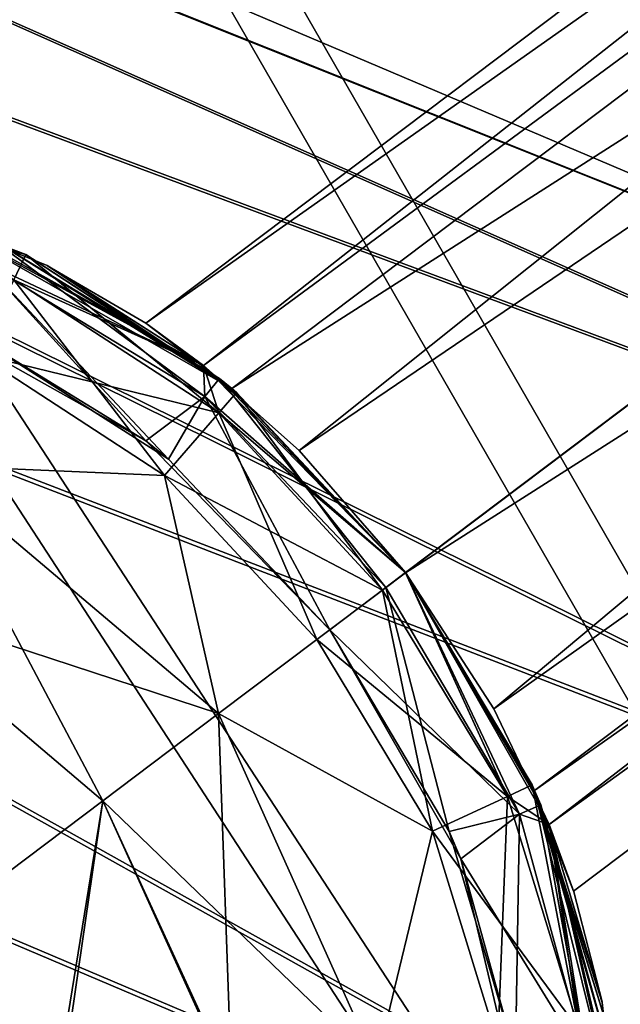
# Model space of a CAD drawing. Header units: metres. Extents: x -904 to 0, y -908 to 0.
# Tile 117 of 154: x -156 to -144, y -171 to -151. Entities that reach past the tile are written whole.
import ezdxf

# ---------------------------------------------------------------- set-up
doc = ezdxf.new("R2010")
doc.units = ezdxf.units.M

msp = doc.modelspace()

# ---------------------------------------------------------------- linework, layer by layer
at = {"layer": 'None012316'}
for points in [[(-191.963272, -133.299774, 1798.675049), (-192.565308, -134.718124, 1806.324951), (-127.065178, -160.846878, 1798.675049)], [(-191.963272, -133.299774, 1798.675049), (-127.065178, -160.846878, 1798.675049), (-192.550964, -134.684326, 1791.0177)], [(-192.565308, -134.718124, 1806.324951), (-194.26532, -138.723145, 1812.802979), (-128.12146, -163.335358, 1808.668579)], [(-192.550964, -134.684326, 1791.0177), (-128.102783, -163.291367, 1788.668579), (-194.238892, -138.660889, 1784.518921)], [(-192.565308, -134.718124, 1806.324951), (-128.12146, -163.335358, 1808.668579), (-127.065178, -160.846878, 1798.675049)], [(-127.065178, -160.846878, 1798.675049), (-128.102783, -163.291367, 1788.668579), (-192.550964, -134.684326, 1791.0177)], [(-194.26532, -138.723145, 1812.802979), (-196.80455, -144.705307, 1817.122925), (-130.988586, -170.090027, 1815.971558)], [(-194.238892, -138.660889, 1784.518921), (-130.956253, -170.01384, 1781.330688), (-196.770035, -144.623993, 1780.167969)], [(-194.26532, -138.723145, 1812.802979), (-130.988586, -170.090027, 1815.971558), (-128.12146, -163.335358, 1808.668579)], [(-128.102783, -163.291367, 1788.668579), (-130.956253, -170.01384, 1781.330688), (-194.238892, -138.660889, 1784.518921)], [(-196.80455, -144.705307, 1817.122925), (-199.796432, -151.75386, 1818.627075), (-134.898331, -179.300964, 1818.627197)], [(-196.770035, -144.623993, 1780.167969), (-134.860992, -179.212982, 1778.627319), (-199.759079, -151.665878, 1778.627319)], [(-196.80455, -144.705307, 1817.122925), (-134.898331, -179.300964, 1818.627197), (-130.988586, -170.090027, 1815.971558)], [(-130.956253, -170.01384, 1781.330688), (-134.860992, -179.212982, 1778.627319), (-196.770035, -144.623993, 1780.167969)], [(-199.796432, -151.75386, 1818.627075), (-202.785461, -158.795715, 1817.086426), (-134.898331, -179.300964, 1818.627197)], [(-134.860992, -179.212982, 1778.627319), (-202.750961, -158.714447, 1780.13147), (-199.759079, -151.665878, 1778.627319)], [(-202.785461, -158.795715, 1817.086426), (-205.316605, -164.758835, 1812.735474), (-138.80307, -188.500122, 1815.923828)], [(-138.770721, -188.423935, 1781.282837), (-205.290207, -164.696625, 1784.451416), (-202.750961, -158.714447, 1780.13147)], [(-134.898331, -179.300964, 1818.627197), (-202.785461, -158.795715, 1817.086426), (-138.80307, -188.500122, 1815.923828)], [(-134.860992, -179.212982, 1778.627319), (-138.770721, -188.423935, 1781.282837), (-202.750961, -158.714447, 1780.13147)], [(-205.316605, -164.758835, 1812.735474), (-207.004517, -168.735352, 1806.236694), (-141.65654, -195.22258, 1808.585815)], [(-141.637863, -195.178589, 1788.585815), (-206.990234, -168.701691, 1790.929443), (-205.290207, -164.696625, 1784.451416)], [(-138.80307, -188.500122, 1815.923828), (-205.316605, -164.758835, 1812.735474), (-141.65654, -195.22258, 1808.585815)], [(-138.770721, -188.423935, 1781.282837), (-141.637863, -195.178589, 1788.585815), (-205.290207, -164.696625, 1784.451416)], [(-142.694138, -197.667068, 1798.579468), (-207.592239, -170.119965, 1798.579468), (-206.990234, -168.701691, 1790.929443)], [(-207.004517, -168.735352, 1806.236694), (-207.592239, -170.119965, 1798.579468), (-142.694138, -197.667068, 1798.579468)], [(-141.65654, -195.22258, 1808.585815), (-207.004517, -168.735352, 1806.236694), (-142.694138, -197.667068, 1798.579468)], [(-141.637863, -195.178589, 1788.585815), (-142.694138, -197.667068, 1798.579468), (-206.990234, -168.701691, 1790.929443)]]:
    msp.add_3dface(points, dxfattribs=at)
at = {"layer": 'None012346'}
for points in [[(-264.332214, -57.531643, 123.974747), (-243.170029, -56.729248, 123.995758), (-63.008152, -302.295593, 117.565376)], [(-63.008152, -302.295593, 117.565376), (-243.170029, -56.729248, 123.995758), (-222.050903, -58.298695, 123.954659)], [(-297.830109, -60.486073, 123.897385), (-264.332214, -57.531643, 123.974747), (-63.008152, -302.295593, 117.565376)], [(-222.050903, -58.298695, 123.954659), (-201.240021, -62.22023, 123.851974), (-63.008152, -302.295593, 117.565376)], [(-65.261642, -300.990356, 120.600586), (-242.291733, -59.376686, 126.92746), (-262.718689, -60.035652, 126.910202)], [(-221.537735, -60.995937, 126.885056), (-242.291733, -59.376686, 126.92746), (-65.261642, -300.990356, 120.600586)], [(-262.718689, -60.035652, 126.910202), (-296.668427, -62.81105, 126.837532), (-65.261642, -300.990356, 120.600586)], [(-63.008152, -302.295593, 117.565376), (-331.364288, -63.040817, 123.830482), (-297.830109, -60.486073, 123.897385)], [(-201.261032, -64.869583, 126.783623), (-221.537735, -60.995937, 126.885056), (-65.261642, -300.990356, 120.600586)], [(-201.240021, -62.22023, 123.851974), (-180.998627, -68.444519, 123.68898), (-63.008152, -302.295593, 117.565376)], [(-65.261642, -300.990356, 120.600586), (-296.668427, -62.81105, 126.837532), (-330.762848, -65.236298, 126.774025)], [(-398.51358, -66.948952, 123.728142), (-331.364288, -63.040817, 123.830482), (-63.008152, -302.295593, 117.565376)], [(-65.261642, -300.990356, 120.600586), (-181.641327, -70.920166, 126.625183), (-201.261032, -64.869583, 126.783623)], [(-399.362701, -68.982285, 126.675926), (-65.261642, -300.990356, 120.600586), (-330.762848, -65.236298, 126.774025)], [(-465.701691, -69.252586, 123.667824), (-398.51358, -66.948952, 123.728142), (-69.298546, -367.238312, 115.864792)], [(-398.51358, -66.948952, 123.728142), (-66.409767, -334.739563, 116.715805), (-69.298546, -367.238312, 115.864792)], [(-66.409767, -334.739563, 116.715805), (-398.51358, -66.948952, 123.728142), (-63.008152, -302.295593, 117.565376)], [(-63.008152, -302.295593, 117.565376), (-180.998627, -68.444519, 123.68898), (-161.580826, -76.893288, 123.467743)], [(-71.333969, -367.13382, 118.868553), (-399.362701, -68.982285, 126.675926), (-465.757965, -71.129059, 126.619713)], [(-71.333969, -367.13382, 118.868553), (-68.556686, -334.277802, 119.72892), (-399.362701, -68.982285, 126.675926)], [(-68.556686, -334.277802, 119.72892), (-65.261642, -300.990356, 120.600586), (-399.362701, -68.982285, 126.675926)], [(-452.00235, -701.143799, 107.12117), (-465.701691, -69.252586, 123.667824), (-71.672775, -399.771973, 115.012871)], [(-465.701691, -69.252586, 123.667824), (-69.298546, -367.238312, 115.864792), (-71.672775, -399.771973, 115.012871)], [(-162.537094, -79.228813, 126.407616), (-181.641327, -70.920166, 126.625183), (-65.261642, -300.990356, 120.600586)], [(-73.59713, -399.498657, 118.021057), (-465.757965, -71.129059, 126.619713), (-452.00235, -703.006531, 110.073418)], [(-73.59713, -399.498657, 118.021057), (-71.333969, -367.13382, 118.868553), (-465.757965, -71.129059, 126.619713)], [(-161.580826, -76.893288, 123.467743), (-143.23024, -87.460297, 123.19104), (-63.008152, -302.295593, 117.565376)], [(-153.423279, -84.138039, 126.27906), (-162.537094, -79.228813, 126.407616), (-65.261642, -300.990356, 120.600586)], [(-65.261642, -300.990356, 120.600586), (-144.563904, -89.568611, 126.136856), (-153.423279, -84.138039, 126.27906)], [(-136.558075, -95.093575, 125.99218), (-144.563904, -89.568611, 126.136856), (-65.261642, -300.990356, 120.600586)]]:
    msp.add_3dface(points, dxfattribs=at)
at = {"layer": 'None012348'}
for points in [[(-98.515457, -115.3535, 1958.627197), (-153.790512, -157.00679, 1958.627197), (-152.569992, -157.898438, 1963.055176)], [(-153.790512, -157.00679, 1958.627197), (-98.515457, -115.3535, 1958.627197), (-97.193443, -117.107849, 1953.323853)], [(-98.515457, -115.3535, 1358.627197), (-153.790512, -157.00679, 1358.627197), (-152.569992, -157.898438, 1363.055176)], [(-153.790512, -157.00679, 1358.627197), (-98.515457, -115.3535, 1358.627197), (-97.193443, -117.107849, 1353.323853)], [(-97.193443, -117.107849, 1963.930542), (-98.515457, -115.3535, 1958.627197), (-152.569992, -157.898438, 1963.055176)], [(-97.193443, -117.107849, 1363.930542), (-98.515457, -115.3535, 1358.627197), (-152.569992, -157.898438, 1363.055176)], [(-151.971924, -158.385361, 1953.325195), (-153.790512, -157.00679, 1958.627197), (-97.193443, -117.107849, 1953.323853)], [(-151.971924, -158.385361, 1353.325195), (-153.790512, -157.00679, 1358.627197), (-97.193443, -117.107849, 1353.323853)], [(-97.193443, -117.107849, 1963.930542), (-152.569992, -157.898438, 1963.055176), (-150.5513, -159.689209, 1965.307983)], [(-97.193443, -117.107849, 1363.930542), (-152.569992, -157.898438, 1363.055176), (-150.5513, -159.689209, 1365.307983)], [(-151.971924, -158.385361, 1953.325195), (-97.193443, -117.107849, 1953.323853), (-94.001808, -121.343231, 1951.127197)], [(-151.971924, -158.385361, 1353.325195), (-97.193443, -117.107849, 1353.323853), (-94.001808, -121.343231, 1351.127197)], [(-94.001808, -121.343231, 1966.127197), (-97.193443, -117.107849, 1963.930542), (-150.5513, -159.689209, 1965.307983)], [(-94.001808, -121.343231, 1366.127197), (-97.193443, -117.107849, 1363.930542), (-150.5513, -159.689209, 1365.307983)], [(-148.308762, -162.267014, 1951.127197), (-151.971924, -158.385361, 1953.325195), (-94.001808, -121.343231, 1951.127197)], [(-148.308762, -162.267014, 1351.127197), (-151.971924, -158.385361, 1353.325195), (-94.001808, -121.343231, 1351.127197)], [(-94.001808, -121.343231, 1966.127197), (-150.5513, -159.689209, 1965.307983), (-148.309769, -162.265686, 1966.127197)], [(-94.001808, -121.343231, 1366.127197), (-150.5513, -159.689209, 1365.307983), (-148.309769, -162.265686, 1366.127197)], [(-146.445526, -165.139389, 1965.304443), (-94.001808, -121.343231, 1966.127197), (-148.309769, -162.265686, 1966.127197)], [(-146.445526, -165.139389, 1365.304443), (-94.001808, -121.343231, 1366.127197), (-148.309769, -162.265686, 1366.127197)], [(-148.308762, -162.267014, 1951.127197), (-94.001808, -121.343231, 1951.127197), (-90.810173, -125.578621, 1953.323853)], [(-148.308762, -162.267014, 1351.127197), (-94.001808, -121.343231, 1351.127197), (-90.810173, -125.578621, 1353.323853)], [(-90.810173, -125.578621, 1963.930542), (-94.001808, -121.343231, 1966.127197), (-146.445526, -165.139389, 1965.304443)], [(-90.810173, -125.578621, 1363.930542), (-94.001808, -121.343231, 1366.127197), (-146.445526, -165.139389, 1365.304443)], [(-145.587128, -166.858154, 1953.325195), (-148.308762, -162.267014, 1951.127197), (-90.810173, -125.578621, 1953.323853)], [(-145.587128, -166.858154, 1353.325195), (-148.308762, -162.267014, 1351.127197), (-90.810173, -125.578621, 1353.323853)], [(-145.279541, -167.577972, 1963.039795), (-90.810173, -125.578621, 1963.930542), (-146.445526, -165.139389, 1965.304443)], [(-145.279541, -167.577972, 1363.039795), (-90.810173, -125.578621, 1363.930542), (-146.445526, -165.139389, 1365.304443)], [(-145.587128, -166.858154, 1953.325195), (-90.810173, -125.578621, 1953.323853), (-89.488159, -127.33297, 1958.627197)], [(-145.587128, -166.858154, 1353.325195), (-90.810173, -125.578621, 1353.323853), (-89.488159, -127.33297, 1358.627197)], [(-89.488159, -127.33297, 1958.627197), (-90.810173, -125.578621, 1963.930542), (-145.279541, -167.577972, 1963.039795)], [(-89.488159, -127.33297, 1358.627197), (-90.810173, -125.578621, 1363.930542), (-145.279541, -167.577972, 1363.039795)], [(-144.763199, -168.986267, 1958.627197), (-145.587128, -166.858154, 1953.325195), (-89.488159, -127.33297, 1958.627197)], [(-144.763199, -168.986267, 1358.627197), (-145.587128, -166.858154, 1353.325195), (-89.488159, -127.33297, 1358.627197)], [(-144.763199, -168.986267, 1958.627197), (-89.488159, -127.33297, 1958.627197), (-145.279541, -167.577972, 1963.039795)], [(-144.763199, -168.986267, 1358.627197), (-89.488159, -127.33297, 1358.627197), (-145.279541, -167.577972, 1363.039795)], [(-156.321747, -155.553619, 1336.627197), (-156.575333, -156.089493, 1333.565796), (-161.864639, -154.093933, 1336.627197)], [(-156.321747, -155.553619, 1336.627197), (-161.864639, -154.093933, 1336.627197), (-158.071854, -154.895218, 1358.627197)], [(-152.569992, -157.898438, 1963.055176), (-158.071854, -154.895218, 1958.627197), (-158.058243, -154.843445, 1980.627197)], [(-152.569992, -157.898438, 1363.055176), (-158.071854, -154.895218, 1358.627197), (-158.058243, -154.843445, 1380.627197)], [(-152.569992, -157.898438, 1963.055176), (-155.870773, -155.787064, 1958.627197), (-158.071854, -154.895218, 1958.627197)], [(-152.569992, -157.898438, 1363.055176), (-155.870773, -155.787064, 1358.627197), (-158.071854, -154.895218, 1358.627197)], [(-157.043091, -155.230957, 1936.627197), (-158.071854, -154.895218, 1958.627197), (-151.971924, -158.385361, 1953.325195)], [(-151.971924, -158.385361, 1953.325195), (-158.071854, -154.895218, 1958.627197), (-155.870773, -155.787064, 1958.627197)], [(-156.321747, -155.553619, 1336.627197), (-158.071854, -154.895218, 1358.627197), (-151.971924, -158.385361, 1353.325195)], [(-151.971924, -158.385361, 1353.325195), (-158.071854, -154.895218, 1358.627197), (-155.870773, -155.787064, 1358.627197)], [(-152.569992, -157.898438, 1963.055176), (-158.058243, -154.843445, 1980.627197), (-152.570053, -157.898361, 1980.627197)], [(-152.569992, -157.898438, 1363.055176), (-158.058243, -154.843445, 1380.627197), (-152.570053, -157.898361, 1380.627197)], [(-152.570053, -157.898361, 1980.627197), (-158.058243, -154.843445, 1980.627197), (-156.575333, -156.089493, 1983.688721)], [(-152.570053, -157.898361, 1380.627197), (-158.058243, -154.843445, 1380.627197), (-157.234665, -155.703217, 1383.455811)], [(-152.54483, -158.54808, 1933.798706), (-157.234665, -155.703217, 1933.798706), (-157.043091, -155.230957, 1936.627197)], [(-152.230652, -158.170471, 1936.627197), (-152.54483, -158.54808, 1933.798706), (-157.043091, -155.230957, 1936.627197)], [(-152.230652, -158.170471, 1936.627197), (-157.043091, -155.230957, 1936.627197), (-151.971924, -158.385361, 1953.325195)], [(-157.234665, -155.703217, 1383.455811), (-158.630539, -156.761826, 1385.918701), (-153.789536, -159.483643, 1385.918701)], [(-153.306458, -159.876114, 1931.335693), (-157.476624, -157.222977, 1931.335693), (-157.234665, -155.703217, 1933.798706)], [(-152.54483, -158.54808, 1933.798706), (-153.306458, -159.876114, 1931.335693), (-157.234665, -155.703217, 1933.798706)], [(-152.570053, -157.898361, 1380.627197), (-157.234665, -155.703217, 1383.455811), (-152.54483, -158.54808, 1383.455811)], [(-152.54483, -158.54808, 1383.455811), (-157.234665, -155.703217, 1383.455811), (-153.789536, -159.483643, 1385.918701)], [(-152.250381, -158.896774, 1333.565796), (-156.575333, -156.089493, 1333.565796), (-156.321747, -155.553619, 1336.627197)], [(-151.874664, -158.46785, 1336.627197), (-152.250381, -158.896774, 1333.565796), (-156.321747, -155.553619, 1336.627197)], [(-151.874664, -158.46785, 1336.627197), (-156.321747, -155.553619, 1336.627197), (-151.971924, -158.385361, 1353.325195)], [(-155.862198, -155.791306, 1958.627197), (-155.870773, -155.787064, 1958.627197), (-152.569992, -157.898438, 1963.055176)], [(-155.862198, -155.791306, 1358.627197), (-155.870773, -155.787064, 1358.627197), (-152.569992, -157.898438, 1363.055176)], [(-155.870773, -155.787064, 1958.627197), (-155.862198, -155.791306, 1958.627197), (-151.971924, -158.385361, 1953.325195)], [(-155.870773, -155.787064, 1358.627197), (-155.862198, -155.791306, 1358.627197), (-151.971924, -158.385361, 1353.325195)], [(-153.790512, -157.00679, 1958.627197), (-155.862198, -155.791306, 1958.627197), (-152.569992, -157.898438, 1963.055176)], [(-153.790512, -157.00679, 1358.627197), (-155.862198, -155.791306, 1358.627197), (-152.569992, -157.898438, 1363.055176)], [(-155.862198, -155.791306, 1958.627197), (-153.790512, -157.00679, 1958.627197), (-151.971924, -158.385361, 1953.325195)], [(-155.862198, -155.791306, 1358.627197), (-153.790512, -157.00679, 1358.627197), (-151.971924, -158.385361, 1353.325195)], [(-153.390533, -160.21666, 1330.970337), (-157.325424, -157.656113, 1330.970337), (-156.575333, -156.089493, 1333.565796)], [(-156.575333, -156.089493, 1983.688721), (-157.325424, -157.656113, 1986.284058), (-152.250381, -158.896774, 1983.688721)], [(-152.250381, -158.896774, 1333.565796), (-153.390533, -160.21666, 1330.970337), (-156.575333, -156.089493, 1333.565796)], [(-152.250381, -158.896774, 1983.688721), (-152.570053, -157.898361, 1980.627197), (-156.575333, -156.089493, 1983.688721)], [(-153.789536, -159.483643, 1385.918701), (-158.630539, -156.761826, 1385.918701), (-157.476624, -157.222977, 1931.335693)], [(-153.306458, -159.876114, 1931.335693), (-153.789536, -159.483643, 1385.918701), (-157.476624, -157.222977, 1931.335693)], [(-158.447998, -160.000702, 1329.236206), (-157.325424, -157.656113, 1330.970337), (-153.390533, -160.21666, 1330.970337)], [(-157.325424, -157.656113, 1986.284058), (-158.447998, -160.000702, 1988.018311), (-153.390533, -160.21666, 1986.284058)], [(-157.325424, -157.656113, 1986.284058), (-153.390533, -160.21666, 1986.284058), (-152.250381, -158.896774, 1983.688721)], [(-150.5513, -159.689209, 1965.307983), (-152.570053, -157.898361, 1980.627197), (-148.309769, -162.265686, 1966.127197)], [(-152.570053, -157.898361, 1980.627197), (-148.309753, -162.265686, 1980.627197), (-148.309769, -162.265686, 1966.127197)], [(-150.5513, -159.689209, 1965.307983), (-152.569992, -157.898438, 1963.055176), (-152.570053, -157.898361, 1980.627197)], [(-150.5513, -159.689209, 1365.307983), (-152.570053, -157.898361, 1380.627197), (-148.309769, -162.265686, 1366.127197)], [(-152.570053, -157.898361, 1380.627197), (-148.309753, -162.265686, 1380.627197), (-148.309769, -162.265686, 1366.127197)], [(-150.5513, -159.689209, 1365.307983), (-152.569992, -157.898438, 1363.055176), (-152.570053, -157.898361, 1380.627197)], [(-152.250381, -158.896774, 1983.688721), (-148.309753, -162.265686, 1980.627197), (-152.570053, -157.898361, 1980.627197)], [(-148.309753, -162.265686, 1380.627197), (-152.570053, -157.898361, 1380.627197), (-152.54483, -158.54808, 1383.455811)], [(-148.721786, -162.577515, 1933.798706), (-152.54483, -158.54808, 1933.798706), (-152.230652, -158.170471, 1936.627197)], [(-148.309097, -162.266556, 1936.627197), (-148.721786, -162.577515, 1933.798706), (-152.230652, -158.170471, 1936.627197)], [(-148.309097, -162.266556, 1936.627197), (-152.230652, -158.170471, 1936.627197), (-148.308762, -162.267014, 1951.127197)], [(-152.230652, -158.170471, 1936.627197), (-151.971924, -158.385361, 1953.325195), (-148.308762, -162.267014, 1951.127197)], [(-151.874664, -158.46785, 1336.627197), (-151.971924, -158.385361, 1353.325195), (-148.308762, -162.267014, 1351.127197)], [(-152.54483, -158.54808, 1383.455811), (-153.789536, -159.483643, 1385.918701), (-149.906448, -163.470001, 1385.918701)], [(-149.906357, -163.470123, 1931.335693), (-153.306458, -159.876114, 1931.335693), (-152.54483, -158.54808, 1933.798706)], [(-148.721786, -162.577515, 1933.798706), (-149.906357, -163.470123, 1931.335693), (-152.54483, -158.54808, 1933.798706)], [(-148.309753, -162.265686, 1380.627197), (-152.54483, -158.54808, 1383.455811), (-148.721786, -162.577515, 1383.455688)], [(-148.721786, -162.577515, 1383.455688), (-152.54483, -158.54808, 1383.455811), (-149.906448, -163.470001, 1385.918701)], [(-148.79509, -162.633499, 1333.565796), (-152.250381, -158.896774, 1333.565796), (-151.874664, -158.46785, 1336.627197)], [(-148.308762, -162.267014, 1336.627197), (-148.79509, -162.633499, 1333.565796), (-151.874664, -158.46785, 1336.627197)], [(-148.308762, -162.267014, 1336.627197), (-151.874664, -158.46785, 1336.627197), (-148.308762, -162.267014, 1351.127197)], [(-150.180069, -163.67717, 1330.970337), (-153.390533, -160.21666, 1330.970337), (-152.250381, -158.896774, 1333.565796)], [(-153.390533, -160.21666, 1986.284058), (-148.79509, -162.633499, 1983.688721), (-152.250381, -158.896774, 1983.688721)], [(-148.79509, -162.633499, 1333.565796), (-150.180069, -163.67717, 1330.970337), (-152.250381, -158.896774, 1333.565796)], [(-148.79509, -162.633499, 1983.688721), (-148.309753, -162.265686, 1980.627197), (-152.250381, -158.896774, 1983.688721)], [(-149.906448, -163.470001, 1385.918701), (-153.789536, -159.483643, 1385.918701), (-149.906357, -163.470123, 1931.335693)], [(-153.789536, -159.483643, 1385.918701), (-153.306458, -159.876114, 1931.335693), (-149.906357, -163.470123, 1931.335693)], [(-154.697815, -167.081573, 1328.627197), (-159.765427, -162.774551, 1328.627197), (-158.447998, -160.000702, 1329.236206)], [(-158.447998, -160.000702, 1988.018311), (-159.765427, -162.774551, 1988.627197), (-152.252823, -165.23912, 1988.018311)], [(-152.252823, -165.23912, 1329.236206), (-154.697815, -167.081573, 1328.627197), (-158.447998, -160.000702, 1329.236206)], [(-152.252823, -165.23912, 1329.236206), (-158.447998, -160.000702, 1329.236206), (-153.390533, -160.21666, 1330.970337)], [(-158.447998, -160.000702, 1988.018311), (-152.252823, -165.23912, 1988.018311), (-153.390533, -160.21666, 1986.284058)], [(-152.252823, -165.23912, 1329.236206), (-153.390533, -160.21666, 1330.970337), (-150.180069, -163.67717, 1330.970337)], [(-152.252823, -165.23912, 1988.018311), (-150.180069, -163.67717, 1986.284058), (-153.390533, -160.21666, 1986.284058)], [(-150.180069, -163.67717, 1986.284058), (-148.79509, -162.633499, 1983.688721), (-153.390533, -160.21666, 1986.284058)], [(-146.155502, -166.984909, 1983.688721), (-148.309753, -162.265686, 1980.627197), (-148.79509, -162.633499, 1983.688721)], [(-146.155502, -166.984909, 1333.565796), (-148.79509, -162.633499, 1333.565796), (-148.308762, -162.267014, 1336.627197)], [(-145.901932, -167.362946, 1383.455688), (-148.309753, -162.265686, 1380.627197), (-148.721786, -162.577515, 1383.455688)], [(-145.901932, -167.362946, 1933.798706), (-148.721786, -162.577515, 1933.798706), (-148.309097, -162.266556, 1936.627197)], [(-145.279495, -167.578049, 1980.627197), (-146.445526, -165.139389, 1965.304443), (-148.309769, -162.265686, 1966.127197)], [(-148.309769, -162.265686, 1966.127197), (-148.309753, -162.265686, 1980.627197), (-145.279495, -167.578049, 1980.627197)], [(-145.279495, -167.578049, 1380.627197), (-146.445526, -165.139389, 1365.304443), (-148.309769, -162.265686, 1366.127197)], [(-148.309769, -162.265686, 1366.127197), (-148.309753, -162.265686, 1380.627197), (-145.279495, -167.578049, 1380.627197)], [(-145.279495, -167.578049, 1980.627197), (-148.309753, -162.265686, 1980.627197), (-146.155502, -166.984909, 1983.688721)], [(-145.279495, -167.578049, 1380.627197), (-148.309753, -162.265686, 1380.627197), (-145.901932, -167.362946, 1383.455688)], [(-145.452362, -167.164978, 1936.627197), (-145.901932, -167.362946, 1933.798706), (-148.309097, -162.266556, 1936.627197)], [(-148.309097, -162.266556, 1936.627197), (-148.308762, -162.267014, 1951.127197), (-145.452362, -167.164978, 1936.627197)], [(-145.639603, -166.741974, 1336.627197), (-146.155502, -166.984909, 1333.565796), (-148.308762, -162.267014, 1336.627197)], [(-148.308762, -162.267014, 1951.127197), (-145.587128, -166.858154, 1953.325195), (-145.452362, -167.164978, 1936.627197)], [(-148.308762, -162.267014, 1336.627197), (-148.308762, -162.267014, 1351.127197), (-145.639603, -166.741974, 1336.627197)], [(-148.308762, -162.267014, 1351.127197), (-145.587128, -166.858154, 1353.325195), (-145.639603, -166.741974, 1336.627197)], [(-148.721786, -162.577515, 1383.455688), (-149.906448, -163.470001, 1385.918701), (-145.901932, -167.362946, 1383.455688)], [(-147.388489, -167.729126, 1931.335693), (-149.906357, -163.470123, 1931.335693), (-148.721786, -162.577515, 1933.798706)], [(-145.901932, -167.362946, 1933.798706), (-147.388489, -167.729126, 1931.335693), (-148.721786, -162.577515, 1933.798706)], [(-154.697815, -167.081573, 1328.627197), (-161.086868, -171.896133, 1328.627197), (-159.765427, -162.774551, 1328.627197)], [(-154.697815, -167.081573, 1988.627197), (-159.765427, -162.774551, 1988.627197), (-161.086868, -171.896133, 1988.627197)], [(-159.765427, -162.774551, 1988.627197), (-154.697815, -167.081573, 1988.627197), (-152.252823, -165.23912, 1988.018311)], [(-147.738495, -167.717072, 1330.970337), (-150.180069, -163.67717, 1330.970337), (-148.79509, -162.633499, 1333.565796)], [(-148.79509, -162.633499, 1983.688721), (-150.180069, -163.67717, 1986.284058), (-146.155502, -166.984909, 1983.688721)], [(-146.155502, -166.984909, 1333.565796), (-147.738495, -167.717072, 1330.970337), (-148.79509, -162.633499, 1333.565796)], [(-149.906448, -163.470001, 1385.918701), (-149.906357, -163.470123, 1931.335693), (-147.144592, -168.301041, 1385.918701)], [(-149.906448, -163.470001, 1385.918701), (-147.144592, -168.301041, 1385.918701), (-145.901932, -167.362946, 1383.455688)], [(-149.906357, -163.470123, 1931.335693), (-147.388489, -167.729126, 1931.335693), (-147.144592, -168.301041, 1385.918701)], [(-147.738495, -167.717072, 1330.970337), (-152.252823, -165.23912, 1329.236206), (-150.180069, -163.67717, 1330.970337)], [(-147.738495, -167.717072, 1986.284058), (-150.180069, -163.67717, 1986.284058), (-152.252823, -165.23912, 1988.018311)], [(-146.155502, -166.984909, 1983.688721), (-150.180069, -163.67717, 1986.284058), (-147.738495, -167.717072, 1986.284058)], [(-151.981598, -172.982147, 1328.627197), (-154.697815, -167.081573, 1328.627197), (-152.252823, -165.23912, 1329.236206)], [(-152.252823, -165.23912, 1988.018311), (-154.697815, -167.081573, 1988.627197), (-148.92485, -172.638153, 1988.018311)], [(-148.92485, -172.638153, 1329.236206), (-152.252823, -165.23912, 1329.236206), (-147.738495, -167.717072, 1330.970337)], [(-148.92485, -172.638153, 1329.236206), (-151.981598, -172.982147, 1328.627197), (-152.252823, -165.23912, 1329.236206)], [(-148.92485, -172.638153, 1988.018311), (-147.738495, -167.717072, 1986.284058), (-152.252823, -165.23912, 1988.018311)], [(-145.279541, -167.577972, 1963.039795), (-146.445526, -165.139389, 1965.304443), (-145.279495, -167.578049, 1980.627197)], [(-145.279541, -167.577972, 1363.039795), (-146.445526, -165.139389, 1365.304443), (-145.279495, -167.578049, 1380.627197)], [(-144.649017, -171.916092, 1333.565796), (-146.155502, -166.984909, 1333.565796), (-145.639603, -166.741974, 1336.627197)], [(-144.06398, -171.820038, 1336.627197), (-144.649017, -171.916092, 1333.565796), (-145.639603, -166.741974, 1336.627197)], [(-145.639603, -166.741974, 1336.627197), (-145.587128, -166.858154, 1353.325195), (-144.06398, -171.820038, 1336.627197)], [(-145.452362, -167.164978, 1936.627197), (-145.587128, -166.858154, 1953.325195), (-143.952805, -172.601105, 1936.627197)], [(-145.587128, -166.858154, 1953.325195), (-143.916656, -173.588837, 1958.627197), (-143.952805, -172.601105, 1936.627197)], [(-144.763199, -168.986267, 1958.627197), (-144.7603, -168.995163, 1958.627197), (-145.587128, -166.858154, 1953.325195)], [(-144.7603, -168.995163, 1958.627197), (-144.164093, -171.322144, 1958.627197), (-145.587128, -166.858154, 1953.325195)], [(-145.587128, -166.858154, 1953.325195), (-144.164093, -171.322144, 1958.627197), (-144.162369, -171.331558, 1958.627197)], [(-144.162369, -171.331558, 1958.627197), (-143.916656, -173.588837, 1958.627197), (-145.587128, -166.858154, 1953.325195)], [(-145.587128, -166.858154, 1353.325195), (-143.916656, -173.588837, 1358.627197), (-144.06398, -171.820038, 1336.627197)], [(-144.763199, -168.986267, 1358.627197), (-144.7603, -168.995163, 1358.627197), (-145.587128, -166.858154, 1353.325195)], [(-144.7603, -168.995163, 1358.627197), (-144.164093, -171.322144, 1358.627197), (-145.587128, -166.858154, 1353.325195)], [(-145.587128, -166.858154, 1353.325195), (-144.164093, -171.322144, 1358.627197), (-144.162369, -171.331558, 1358.627197)], [(-144.162369, -171.331558, 1358.627197), (-143.916656, -173.588837, 1358.627197), (-145.587128, -166.858154, 1353.325195)], [(-156.019257, -176.20314, 1328.627197), (-161.086868, -171.896133, 1328.627197), (-154.697815, -167.081573, 1328.627197)], [(-154.697815, -167.081573, 1988.627197), (-161.086868, -171.896133, 1988.627197), (-156.163498, -176.133484, 1988.627197)], [(-151.954391, -173.139999, 1988.627197), (-154.697815, -167.081573, 1988.627197), (-156.163498, -176.133484, 1988.627197)], [(-151.981598, -172.982147, 1328.627197), (-156.019257, -176.20314, 1328.627197), (-154.697815, -167.081573, 1328.627197)], [(-154.697815, -167.081573, 1988.627197), (-151.954391, -173.139999, 1988.627197), (-148.92485, -172.638153, 1988.018311)], [(-146.361664, -172.205307, 1330.970337), (-147.738495, -167.717072, 1330.970337), (-146.155502, -166.984909, 1333.565796)], [(-144.649017, -171.916092, 1983.688721), (-146.155502, -166.984909, 1983.688721), (-147.738495, -167.717072, 1986.284058)], [(-144.649017, -171.916092, 1333.565796), (-146.361664, -172.205307, 1330.970337), (-146.155502, -166.984909, 1333.565796)], [(-144.649017, -171.916092, 1983.688721), (-145.279495, -167.578049, 1980.627197), (-146.155502, -166.984909, 1983.688721)], [(-144.459579, -172.655121, 1933.798706), (-145.901932, -167.362946, 1933.798706), (-145.452362, -167.164978, 1936.627197)], [(-143.952805, -172.601105, 1936.627197), (-144.459579, -172.655121, 1933.798706), (-145.452362, -167.164978, 1936.627197)], [(-145.987274, -172.468872, 1931.335693), (-147.388489, -167.729126, 1931.335693), (-145.901932, -167.362946, 1933.798706)], [(-145.901932, -167.362946, 1383.455688), (-147.144592, -168.301041, 1385.918701), (-144.459579, -172.655121, 1383.455811)], [(-144.459579, -172.655121, 1933.798706), (-145.987274, -172.468872, 1931.335693), (-145.901932, -167.362946, 1933.798706)], [(-144.459579, -172.655121, 1383.455811), (-145.279495, -167.578049, 1380.627197), (-145.901932, -167.362946, 1383.455688)], [(-143.865356, -173.586472, 1980.627197), (-143.916656, -173.588837, 1958.627197), (-145.279541, -167.577972, 1963.039795)], [(-143.916656, -173.588837, 1958.627197), (-144.162369, -171.331558, 1958.627197), (-145.279541, -167.577972, 1963.039795)], [(-145.279541, -167.577972, 1963.039795), (-144.162369, -171.331558, 1958.627197), (-144.164093, -171.322144, 1958.627197)], [(-144.164093, -171.322144, 1958.627197), (-144.7603, -168.995163, 1958.627197), (-145.279541, -167.577972, 1963.039795)], [(-144.7603, -168.995163, 1958.627197), (-144.763199, -168.986267, 1958.627197), (-145.279541, -167.577972, 1963.039795)], [(-143.865356, -173.586472, 1980.627197), (-145.279541, -167.577972, 1963.039795), (-145.279495, -167.578049, 1980.627197)], [(-143.865356, -173.586472, 1380.627197), (-143.916656, -173.588837, 1358.627197), (-145.279541, -167.577972, 1363.039795)], [(-143.916656, -173.588837, 1358.627197), (-144.162369, -171.331558, 1358.627197), (-145.279541, -167.577972, 1363.039795)], [(-145.279541, -167.577972, 1363.039795), (-144.162369, -171.331558, 1358.627197), (-144.164093, -171.322144, 1358.627197)], [(-144.164093, -171.322144, 1358.627197), (-144.7603, -168.995163, 1358.627197), (-145.279541, -167.577972, 1363.039795)], [(-144.7603, -168.995163, 1358.627197), (-144.763199, -168.986267, 1358.627197), (-145.279541, -167.577972, 1363.039795)], [(-143.865356, -173.586472, 1380.627197), (-145.279541, -167.577972, 1363.039795), (-145.279495, -167.578049, 1380.627197)], [(-143.865356, -173.586472, 1980.627197), (-145.279495, -167.578049, 1980.627197), (-144.649017, -171.916092, 1983.688721)], [(-143.865356, -173.586472, 1380.627197), (-145.279495, -167.578049, 1380.627197), (-144.459579, -172.655121, 1383.455811)], [(-146.361664, -172.205307, 1330.970337), (-148.92485, -172.638153, 1329.236206), (-147.738495, -167.717072, 1330.970337)], [(-146.361664, -172.205307, 1986.284058), (-147.738495, -167.717072, 1986.284058), (-148.92485, -172.638153, 1988.018311)], [(-144.649017, -171.916092, 1983.688721), (-147.738495, -167.717072, 1986.284058), (-146.361664, -172.205307, 1986.284058)], [(-147.144592, -168.301041, 1385.918701), (-147.388489, -167.729126, 1931.335693), (-145.987274, -172.468872, 1931.335693)], [(-145.987274, -172.468872, 1931.335693), (-145.861847, -173.704849, 1385.918701), (-147.144592, -168.301041, 1385.918701)], [(-147.144592, -168.301041, 1385.918701), (-145.861847, -173.704849, 1385.918701), (-144.459579, -172.655121, 1383.455811)]]:
    msp.add_3dface(points, dxfattribs=at)

doc.saveas('drawing.dxf')
